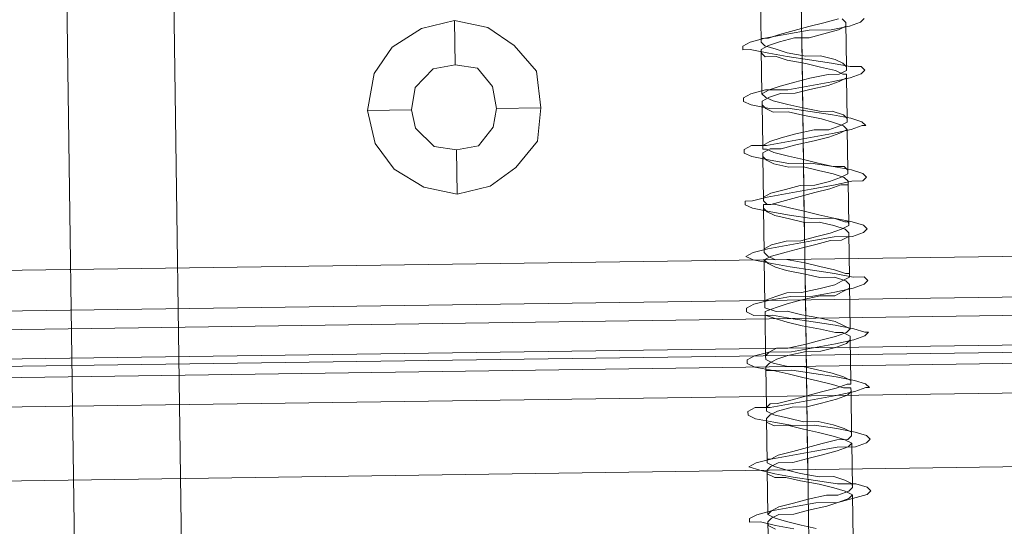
# Model space of a CAD drawing. Extents: x 147111805 to 147230536, y 410950310 to 411028142.
# Tile 91 of 256: x 147168872 to 147168929, y 410977449 to 410977478. Entities that reach past the tile are written whole.
import ezdxf

# ---------------------------------------------------------------- set-up
doc = ezdxf.new("R2010")
doc.units = 0
doc.header["$LTSCALE"] = 100
doc.layers.add('T--A9041--_VERHARDINGEN_Tegels', color=9, linetype='Continuous', transparency=0.3)
doc.layers.add('T--L9071--_TERREINMEUBILAIR_Stoelen', color=1, linetype='Continuous')

# ---------------------------------------------------------------- blocks, each defined once
blk = doc.blocks.new('Picknicktafel 180x160cm')
at = {"layer": 'T--L9071--_TERREINMEUBILAIR_Stoelen', "lineweight": 0}
for p, q in [((1601.571478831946, 0), (1601.571478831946, 1589.116922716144)), ((1605.793362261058, 1588.06145185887), (1605.793362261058, 1.055470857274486)), ((1607.482115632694, 1585.528321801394), (1607.482115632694, 3.588600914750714)), ((1607.482115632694, 1311.316993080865), (1607.482115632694, 1578.77330831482)), ((1607.482115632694, 1578.77330831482), (1607.482115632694, 1311.316993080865)), ((1608.537586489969, 1578.77330831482), (1608.537586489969, 1311.316993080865)), ((1611.281810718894, 1578.77330831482), (1611.281810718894, 1311.316993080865)), ((1613.603846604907, 1311.316993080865), (1613.603846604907, 1578.77330831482)), ((1607.482115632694, 1329.259997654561), (1607.482115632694, 1560.830303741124)), ((1608.115398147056, 1560.830303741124), (1608.115398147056, 1329.259997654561)), ((1610.22633986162, 1560.830303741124), (1610.22633986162, 1329.259997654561)), ((1613.603846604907, 1329.259997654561), (1613.603846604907, 1560.830303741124)), ((1613.603846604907, 1560.830303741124), (1613.603846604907, 1329.259997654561)), ((1607.482115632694, 1540.565263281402), (1607.482115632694, 48.55165943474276)), ((1605.793362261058, 1538.032133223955), (1605.793362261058, 51.08478949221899)), ((1601.571478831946, 1537.187756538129), (1601.571478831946, 52.14026034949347)), ((6.121730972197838, 1432.062859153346), (1794.089363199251, 1432.062859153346)), ((1794.089363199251, 1432.062859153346), (6.121730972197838, 1432.062859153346)), ((1794.089363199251, 1432.062859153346), (6.121730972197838, 1432.062859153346)), ((1794.089363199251, 1432.062859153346), (6.121730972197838, 1432.062859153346)), ((6.121730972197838, 1425.941128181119), (1794.089363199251, 1425.941128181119)), ((6.121730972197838, 1425.941128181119), (1794.089363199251, 1425.941128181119)), ((1794.089363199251, 1425.941128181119), (6.121730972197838, 1425.941128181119)), ((1794.089363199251, 1425.941128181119), (6.121730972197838, 1425.941128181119)), ((1620.56995426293, 1414.542042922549), (1619.092295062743, 1413.486572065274)), ((1622.46980180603, 1414.964231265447), (1620.56995426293, 1414.542042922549)), ((1624.580743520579, 1414.542042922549), (1622.46980180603, 1414.964231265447)), ((1622.46980180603, 1414.964231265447), (1622.46980180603, 1412.431101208)), ((1626.058402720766, 1413.486572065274), (1624.580743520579, 1414.542042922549)), ((1619.092295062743, 1413.486572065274), (1618.036824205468, 1411.797818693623)), ((1627.113873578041, 1411.797818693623), (1626.058402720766, 1413.486572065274)), ((1621.414330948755, 1412.220007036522), (1622.46980180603, 1412.431101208)), ((1622.46980180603, 1412.431101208), (1621.414330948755, 1412.220007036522)), ((1622.46980180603, 1412.431101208), (1623.736366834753, 1412.220007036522)), ((1623.736366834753, 1412.220007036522), (1622.46980180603, 1412.431101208)), ((1618.036824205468, 1411.797818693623), (1617.614635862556, 1409.897971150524)), ((1620.358860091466, 1411.164536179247), (1621.414330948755, 1412.220007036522)), ((1621.414330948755, 1412.220007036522), (1620.358860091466, 1411.164536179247)), ((1623.736366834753, 1412.220007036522), (1624.791837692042, 1411.164536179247)), ((1624.791837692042, 1411.164536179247), (1623.736366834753, 1412.220007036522)), ((1627.536061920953, 1409.897971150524), (1627.113873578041, 1411.797818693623)), ((1620.147765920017, 1409.897971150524), (1620.358860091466, 1411.164536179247)), ((1620.358860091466, 1411.164536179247), (1620.147765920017, 1409.897971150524)), ((1624.791837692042, 1411.164536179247), (1625.002931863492, 1409.897971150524)), ((1625.002931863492, 1409.897971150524), (1624.791837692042, 1411.164536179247)), ((1617.614635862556, 1409.897971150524), (1618.036824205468, 1407.998123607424)), ((1617.614635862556, 1409.897971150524), (1620.147765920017, 1409.897971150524)), ((1620.358860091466, 1408.6314061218), (1620.147765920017, 1409.897971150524)), ((1620.147765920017, 1409.897971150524), (1620.147765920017, 1409.897971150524)), ((1620.147765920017, 1409.897971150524), (1620.358860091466, 1408.6314061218)), ((1625.002931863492, 1409.897971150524), (1624.791837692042, 1408.6314061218)), ((1624.791837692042, 1408.6314061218), (1625.002931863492, 1409.897971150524)), ((1625.002931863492, 1409.897971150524), (1625.002931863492, 1409.897971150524)), ((1627.536061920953, 1409.897971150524), (1625.002931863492, 1409.897971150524)), ((1627.113873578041, 1407.998123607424), (1627.536061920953, 1409.897971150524)), ((1627.536061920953, 1409.897971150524), (1627.536061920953, 1409.897971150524)), ((1621.414330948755, 1407.787029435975), (1620.358860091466, 1408.6314061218)), ((1620.358860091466, 1408.6314061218), (1621.414330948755, 1407.787029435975)), ((1624.791837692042, 1408.6314061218), (1623.736366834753, 1407.787029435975)), ((1623.736366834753, 1407.787029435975), (1624.791837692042, 1408.6314061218)), ((1618.036824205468, 1407.998123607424), (1619.092295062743, 1406.520464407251)), ((1622.46980180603, 1407.575935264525), (1621.414330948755, 1407.787029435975)), ((1621.414330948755, 1407.787029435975), (1622.46980180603, 1407.575935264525)), ((1623.736366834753, 1407.787029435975), (1622.46980180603, 1407.575935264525)), ((1622.46980180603, 1407.575935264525), (1623.736366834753, 1407.787029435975)), ((1626.058402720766, 1406.520464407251), (1627.113873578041, 1407.998123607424)), ((1622.46980180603, 1405.042805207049), (1622.46980180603, 1407.575935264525)), ((1619.092295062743, 1406.520464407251), (1620.56995426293, 1405.253899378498)), ((1624.580743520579, 1405.253899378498), (1626.058402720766, 1406.520464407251)), ((1620.56995426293, 1405.253899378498), (1622.46980180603, 1405.042805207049)), ((1622.46980180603, 1405.042805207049), (1624.580743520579, 1405.253899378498)), ((1598.82725460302, 1393.432625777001), (1598.616160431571, 1393.432625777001)), ((1598.616160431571, 1393.432625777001), (1598.616160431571, 1392.799343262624)), ((1599.038348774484, 1393.010437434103), (1598.82725460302, 1393.432625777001)), ((1601.782573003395, 1393.432625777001), (1601.571478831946, 1392.799343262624)), ((1601.993667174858, 1393.010437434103), (1601.782573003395, 1393.432625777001)), ((1604.737891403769, 1393.432625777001), (1604.52679723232, 1393.010437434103)), ((1604.948985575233, 1393.432625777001), (1604.737891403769, 1393.432625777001)), ((1605.160079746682, 1393.010437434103), (1604.948985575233, 1393.432625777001)), ((1607.693209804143, 1393.432625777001), (1607.482115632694, 1393.010437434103)), ((1607.904303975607, 1393.432625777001), (1607.693209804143, 1393.432625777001)), ((1608.115398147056, 1393.010437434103), (1607.904303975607, 1393.432625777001)), ((1610.648528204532, 1393.432625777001), (1610.437434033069, 1393.010437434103)), ((1610.859622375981, 1393.432625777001), (1610.648528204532, 1393.432625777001)), ((1611.07071654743, 1393.010437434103), (1610.859622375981, 1393.432625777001)), ((1613.814940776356, 1393.432625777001), (1613.603846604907, 1393.010437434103)), ((1614.026034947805, 1393.010437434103), (1613.814940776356, 1393.432625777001)), ((1616.77025917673, 1393.432625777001), (1616.559165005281, 1393.010437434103)), ((1616.981353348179, 1393.432625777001), (1616.77025917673, 1393.432625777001)), ((1616.981353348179, 1393.010437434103), (1616.981353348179, 1393.432625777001)), ((1619.725577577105, 1393.432625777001), (1619.514483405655, 1393.010437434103)), ((1619.936671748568, 1393.432625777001), (1619.725577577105, 1393.432625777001)), ((1620.147765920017, 1393.010437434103), (1619.936671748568, 1393.432625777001)), ((1622.680895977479, 1393.432625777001), (1622.46980180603, 1393.010437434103)), ((1622.891990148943, 1393.432625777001), (1622.680895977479, 1393.432625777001)), ((1623.103084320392, 1393.010437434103), (1622.891990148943, 1393.432625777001)), ((1625.847308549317, 1393.432625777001), (1625.636214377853, 1393.432625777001)), ((1625.636214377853, 1393.432625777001), (1625.636214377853, 1393.010437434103)), ((1626.058402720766, 1393.010437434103), (1625.847308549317, 1393.432625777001)), ((1598.616160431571, 1392.799343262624), (1598.405066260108, 1391.954966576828)), ((1599.249442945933, 1392.166060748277), (1599.038348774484, 1393.010437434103)), ((1601.571478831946, 1392.799343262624), (1601.360384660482, 1391.954966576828)), ((1602.204761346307, 1392.166060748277), (1601.993667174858, 1393.010437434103)), ((1604.52679723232, 1393.010437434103), (1604.315703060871, 1391.954966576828)), ((1605.160079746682, 1392.166060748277), (1605.160079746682, 1393.010437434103)), ((1607.482115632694, 1393.010437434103), (1607.271021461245, 1391.954966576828)), ((1608.32649231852, 1392.166060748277), (1608.115398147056, 1393.010437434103)), ((1610.437434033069, 1393.010437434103), (1610.437434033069, 1391.954966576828)), ((1611.281810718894, 1392.166060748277), (1611.07071654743, 1393.010437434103)), ((1613.603846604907, 1393.010437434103), (1613.392752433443, 1391.954966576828)), ((1614.237129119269, 1392.166060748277), (1614.026034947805, 1393.010437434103)), ((1616.559165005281, 1393.010437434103), (1616.348070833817, 1391.954966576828)), ((1617.192447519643, 1392.166060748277), (1616.981353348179, 1393.010437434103)), ((1619.514483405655, 1393.010437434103), (1619.303389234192, 1391.954966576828)), ((1620.147765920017, 1392.166060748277), (1620.147765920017, 1393.010437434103)), ((1622.46980180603, 1393.010437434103), (1622.258707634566, 1391.954966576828)), ((1623.314178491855, 1392.166060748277), (1623.103084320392, 1393.010437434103)), ((1625.636214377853, 1393.010437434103), (1625.425120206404, 1391.954966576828)), ((1626.26949689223, 1392.166060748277), (1626.058402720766, 1393.010437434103)), ((1596.08303037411, 1392.377154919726), (1598.616160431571, 1392.377154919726)), ((1598.405066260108, 1392.377154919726), (1598.193972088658, 1391.954966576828)), ((1598.616160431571, 1392.377154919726), (1598.405066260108, 1392.377154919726)), ((1598.82725460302, 1392.166060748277), (1598.616160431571, 1392.377154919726)), ((1598.82725460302, 1391.954966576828), (1599.038348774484, 1392.377154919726)), ((1599.038348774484, 1391.74387240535), (1598.82725460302, 1392.166060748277)), ((1599.038348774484, 1392.377154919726), (1599.249442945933, 1392.166060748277)), ((1599.038348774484, 1392.377154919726), (1601.571478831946, 1392.377154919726)), ((1599.460537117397, 1390.899495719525), (1599.249442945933, 1392.166060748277)), ((1599.249442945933, 1392.166060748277), (1599.460537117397, 1391.74387240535)), ((1601.360384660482, 1392.377154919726), (1601.149290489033, 1391.954966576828)), ((1601.571478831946, 1392.377154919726), (1601.360384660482, 1392.377154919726)), ((1601.782573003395, 1392.166060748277), (1601.571478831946, 1392.377154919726)), ((1601.782573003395, 1391.954966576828), (1601.993667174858, 1392.377154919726)), ((1601.993667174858, 1391.74387240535), (1601.782573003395, 1392.166060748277)), ((1601.993667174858, 1392.377154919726), (1602.204761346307, 1392.377154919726)), ((1601.993667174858, 1392.377154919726), (1604.52679723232, 1392.377154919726)), ((1602.204761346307, 1392.377154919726), (1602.204761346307, 1392.166060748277)), ((1602.415855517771, 1390.899495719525), (1602.204761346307, 1392.166060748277)), ((1602.204761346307, 1392.166060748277), (1602.415855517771, 1391.74387240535)), ((1604.315703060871, 1392.377154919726), (1604.104608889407, 1391.954966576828)), ((1604.52679723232, 1392.377154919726), (1604.315703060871, 1392.377154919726)), ((1604.737891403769, 1392.166060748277), (1604.52679723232, 1392.377154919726)), ((1604.737891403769, 1391.954966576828), (1604.948985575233, 1392.377154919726)), ((1604.948985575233, 1391.74387240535), (1604.737891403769, 1392.166060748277)), ((1604.948985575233, 1392.377154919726), (1605.160079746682, 1392.377154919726)), ((1605.160079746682, 1392.377154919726), (1605.371173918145, 1392.166060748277)), ((1605.160079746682, 1392.377154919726), (1607.482115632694, 1392.377154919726)), ((1605.371173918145, 1390.899495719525), (1605.160079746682, 1392.166060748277)), ((1605.371173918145, 1392.166060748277), (1605.371173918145, 1391.74387240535)), ((1607.482115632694, 1392.377154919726), (1607.271021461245, 1392.377154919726)), ((1607.271021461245, 1392.377154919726), (1607.271021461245, 1391.954966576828)), ((1607.693209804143, 1392.166060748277), (1607.482115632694, 1392.377154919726)), ((1607.693209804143, 1391.954966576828), (1607.904303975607, 1392.377154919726)), ((1607.904303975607, 1391.74387240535), (1607.693209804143, 1392.166060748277)), ((1607.904303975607, 1392.377154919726), (1608.115398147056, 1392.377154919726)), ((1608.115398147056, 1392.377154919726), (1608.32649231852, 1392.166060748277)), ((1608.115398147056, 1392.377154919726), (1610.437434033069, 1392.377154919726)), ((1608.32649231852, 1390.899495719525), (1608.32649231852, 1392.166060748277)), ((1608.32649231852, 1392.166060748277), (1608.537586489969, 1391.74387240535)), ((1610.437434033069, 1392.377154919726), (1610.22633986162, 1391.74387240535)), ((1610.648528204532, 1392.377154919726), (1610.437434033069, 1392.377154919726)), ((1610.859622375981, 1391.74387240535), (1610.648528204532, 1392.377154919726)), ((1610.648528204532, 1391.74387240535), (1610.859622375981, 1392.377154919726)), ((1610.859622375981, 1392.377154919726), (1611.07071654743, 1392.377154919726)), ((1611.07071654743, 1392.377154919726), (1611.281810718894, 1392.377154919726)), ((1611.07071654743, 1392.377154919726), (1613.603846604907, 1392.377154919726)), ((1611.281810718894, 1392.377154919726), (1611.492904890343, 1391.74387240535)), ((1611.492904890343, 1390.899495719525), (1611.281810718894, 1392.166060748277)), ((1613.392752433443, 1392.166060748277), (1613.181658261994, 1391.74387240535)), ((1613.603846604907, 1392.377154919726), (1613.392752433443, 1392.166060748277)), ((1613.814940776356, 1391.954966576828), (1613.603846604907, 1392.377154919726)), ((1613.603846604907, 1391.74387240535), (1613.814940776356, 1392.166060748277)), ((1613.814940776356, 1392.166060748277), (1614.026034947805, 1392.377154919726)), ((1614.026034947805, 1392.377154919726), (1614.237129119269, 1392.377154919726)), ((1614.026034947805, 1392.377154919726), (1616.559165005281, 1392.377154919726)), ((1614.237129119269, 1392.377154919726), (1614.448223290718, 1391.954966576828)), ((1614.448223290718, 1390.899495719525), (1614.237129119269, 1392.166060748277)), ((1616.348070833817, 1392.166060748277), (1616.136976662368, 1391.74387240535)), ((1616.559165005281, 1392.377154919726), (1616.348070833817, 1392.166060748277)), ((1616.77025917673, 1392.377154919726), (1616.559165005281, 1392.377154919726)), ((1616.77025917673, 1391.954966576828), (1616.77025917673, 1392.377154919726)), ((1616.77025917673, 1392.166060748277), (1616.981353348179, 1392.377154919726)), ((1616.77025917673, 1391.74387240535), (1616.77025917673, 1392.166060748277)), ((1616.981353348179, 1392.377154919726), (1617.192447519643, 1392.377154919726)), ((1616.981353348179, 1392.377154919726), (1619.514483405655, 1392.377154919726)), ((1617.192447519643, 1392.377154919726), (1617.403541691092, 1391.954966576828)), ((1617.403541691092, 1390.899495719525), (1617.192447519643, 1392.166060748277)), ((1619.303389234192, 1392.166060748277), (1619.092295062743, 1391.74387240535)), ((1619.514483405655, 1392.377154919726), (1619.303389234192, 1392.166060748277)), ((1619.725577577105, 1392.377154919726), (1619.514483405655, 1392.377154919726)), ((1619.936671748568, 1391.954966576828), (1619.725577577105, 1392.377154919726)), ((1619.725577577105, 1391.74387240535), (1619.936671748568, 1392.166060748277)), ((1619.936671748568, 1392.166060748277), (1619.936671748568, 1392.377154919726)), ((1619.936671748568, 1392.377154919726), (1620.147765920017, 1392.377154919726)), ((1620.147765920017, 1392.377154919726), (1620.358860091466, 1391.954966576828)), ((1620.147765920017, 1392.377154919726), (1622.46980180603, 1392.377154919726)), ((1620.358860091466, 1390.899495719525), (1620.147765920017, 1392.166060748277)), ((1622.258707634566, 1392.166060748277), (1622.047613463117, 1391.74387240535)), ((1622.46980180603, 1392.377154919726), (1622.258707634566, 1392.166060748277)), ((1622.680895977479, 1392.377154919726), (1622.46980180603, 1392.377154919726)), ((1622.891990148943, 1391.954966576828), (1622.680895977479, 1392.377154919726)), ((1622.680895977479, 1391.74387240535), (1622.891990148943, 1392.166060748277)), ((1622.891990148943, 1392.166060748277), (1623.103084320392, 1392.377154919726)), ((1623.103084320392, 1392.377154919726), (1623.314178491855, 1391.954966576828)), ((1623.103084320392, 1392.377154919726), (1625.636214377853, 1392.377154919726)), ((1623.314178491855, 1390.899495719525), (1623.314178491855, 1392.166060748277)), ((1625.425120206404, 1392.377154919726), (1625.214026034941, 1392.166060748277)), ((1625.214026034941, 1392.166060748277), (1625.214026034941, 1391.532778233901)), ((1625.636214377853, 1392.377154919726), (1625.425120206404, 1392.377154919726)), ((1625.847308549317, 1391.954966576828), (1625.636214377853, 1392.377154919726)), ((1625.636214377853, 1391.532778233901), (1625.847308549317, 1392.166060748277)), ((1625.847308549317, 1392.166060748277), (1626.058402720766, 1392.377154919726)), ((1626.058402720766, 1392.377154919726), (1626.26949689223, 1392.377154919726)), ((1626.058402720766, 1392.377154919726), (1628.591532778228, 1392.377154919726)), ((1626.26949689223, 1392.377154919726), (1626.26949689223, 1391.954966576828)), ((1626.480591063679, 1390.899495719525), (1626.26949689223, 1392.166060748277)), ((1598.405066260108, 1391.954966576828), (1598.193972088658, 1390.899495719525)), ((1598.616160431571, 1391.321684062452), (1598.82725460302, 1391.954966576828)), ((1599.038348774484, 1390.899495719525), (1599.038348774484, 1391.74387240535)), ((1599.460537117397, 1391.74387240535), (1599.671631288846, 1390.899495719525)), ((1601.360384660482, 1391.954966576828), (1601.149290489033, 1390.899495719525)), ((1601.149290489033, 1391.954966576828), (1601.149290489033, 1391.321684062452)), ((1601.571478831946, 1391.321684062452), (1601.782573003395, 1391.954966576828)), ((1601.993667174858, 1390.899495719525), (1601.993667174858, 1391.74387240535)), ((1602.415855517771, 1391.74387240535), (1602.62694968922, 1390.899495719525)), ((1604.315703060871, 1391.954966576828), (1604.104608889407, 1390.899495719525)), ((1604.104608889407, 1391.954966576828), (1604.104608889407, 1391.110589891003)), ((1604.52679723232, 1391.110589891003), (1604.737891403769, 1391.954966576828)), ((1605.160079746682, 1390.899495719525), (1604.948985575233, 1391.74387240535)), ((1605.371173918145, 1391.74387240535), (1605.582268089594, 1390.899495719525)), ((1607.271021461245, 1391.954966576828), (1607.059927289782, 1391.110589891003)), ((1607.271021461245, 1391.954966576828), (1607.271021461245, 1390.899495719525)), ((1607.482115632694, 1391.110589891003), (1607.693209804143, 1391.954966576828)), ((1608.115398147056, 1391.110589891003), (1607.904303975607, 1391.74387240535)), ((1608.537586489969, 1391.74387240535), (1608.537586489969, 1391.110589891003)), ((1610.22633986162, 1391.74387240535), (1610.015245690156, 1391.110589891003)), ((1610.437434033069, 1391.954966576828), (1610.22633986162, 1390.899495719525)), ((1610.648528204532, 1391.110589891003), (1610.648528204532, 1391.74387240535)), ((1611.07071654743, 1391.110589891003), (1610.859622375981, 1391.74387240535)), ((1611.492904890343, 1391.74387240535), (1611.703999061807, 1391.110589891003)), ((1613.181658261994, 1391.74387240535), (1612.97056409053, 1391.110589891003)), ((1613.392752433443, 1391.954966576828), (1613.181658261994, 1390.899495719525)), ((1613.603846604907, 1391.110589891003), (1613.603846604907, 1391.74387240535)), ((1614.026034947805, 1391.110589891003), (1613.814940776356, 1391.954966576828)), ((1614.448223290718, 1391.954966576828), (1614.659317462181, 1391.110589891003)), ((1616.136976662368, 1391.74387240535), (1615.925882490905, 1390.899495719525)), ((1616.348070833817, 1391.954966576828), (1616.136976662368, 1390.899495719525)), ((1616.559165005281, 1390.899495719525), (1616.77025917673, 1391.74387240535)), ((1616.981353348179, 1391.110589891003), (1616.77025917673, 1391.954966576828)), ((1617.403541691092, 1391.954966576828), (1617.614635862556, 1391.110589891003)), ((1619.092295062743, 1391.74387240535), (1618.881200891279, 1390.899495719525)), ((1619.303389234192, 1391.954966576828), (1619.092295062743, 1390.899495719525)), ((1619.514483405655, 1390.899495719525), (1619.725577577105, 1391.74387240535)), ((1619.936671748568, 1391.321684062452), (1619.936671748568, 1391.954966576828)), ((1620.358860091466, 1391.954966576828), (1620.56995426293, 1391.321684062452)), ((1622.047613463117, 1391.74387240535), (1622.047613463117, 1390.899495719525)), ((1622.258707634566, 1391.954966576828), (1622.258707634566, 1390.899495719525)), ((1622.46980180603, 1390.899495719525), (1622.680895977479, 1391.74387240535)), ((1623.103084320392, 1391.321684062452), (1622.891990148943, 1391.954966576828)), ((1623.314178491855, 1391.954966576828), (1623.525272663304, 1391.321684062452)), ((1625.214026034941, 1391.532778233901), (1625.002931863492, 1390.899495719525)), ((1625.425120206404, 1391.954966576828), (1625.214026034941, 1390.899495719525)), ((1625.425120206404, 1390.899495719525), (1625.636214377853, 1391.532778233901)), ((1626.058402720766, 1391.321684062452), (1625.847308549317, 1391.954966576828)), ((1626.26949689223, 1391.954966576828), (1626.480591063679, 1391.321684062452)), ((1598.405066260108, 1390.477307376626), (1598.616160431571, 1391.321684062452)), ((1599.249442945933, 1390.055119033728), (1599.038348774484, 1390.899495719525)), ((1599.671631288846, 1389.632930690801), (1599.460537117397, 1390.899495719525)), ((1599.671631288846, 1390.899495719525), (1599.882725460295, 1390.055119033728)), ((1601.149290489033, 1391.321684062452), (1600.938196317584, 1390.477307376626)), ((1601.149290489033, 1390.899495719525), (1600.938196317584, 1389.632930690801)), ((1601.360384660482, 1390.477307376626), (1601.571478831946, 1391.321684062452)), ((1602.204761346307, 1390.055119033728), (1601.993667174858, 1390.899495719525)), ((1602.62694968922, 1389.632930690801), (1602.415855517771, 1390.899495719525)), ((1602.62694968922, 1390.899495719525), (1602.838043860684, 1390.055119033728)), ((1604.104608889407, 1391.110589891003), (1603.893514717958, 1390.266213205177)), ((1604.104608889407, 1390.899495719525), (1604.104608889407, 1389.632930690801)), ((1604.315703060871, 1390.266213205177), (1604.52679723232, 1391.110589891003)), ((1605.160079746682, 1390.055119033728), (1605.160079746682, 1390.899495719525)), ((1605.582268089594, 1389.632930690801), (1605.371173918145, 1390.899495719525)), ((1605.582268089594, 1390.899495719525), (1605.793362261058, 1390.055119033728)), ((1607.059927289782, 1391.110589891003), (1606.848833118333, 1390.266213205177)), ((1607.271021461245, 1390.899495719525), (1607.059927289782, 1389.632930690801)), ((1607.482115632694, 1390.266213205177), (1607.482115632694, 1391.110589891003)), ((1608.32649231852, 1390.055119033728), (1608.115398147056, 1391.110589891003)), ((1608.537586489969, 1389.632930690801), (1608.32649231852, 1390.899495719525)), ((1608.537586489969, 1391.110589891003), (1608.748680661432, 1390.055119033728)), ((1610.015245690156, 1391.110589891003), (1609.804151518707, 1390.266213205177)), ((1610.22633986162, 1390.899495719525), (1610.015245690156, 1389.632930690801)), ((1610.437434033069, 1390.266213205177), (1610.648528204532, 1391.110589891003)), ((1611.281810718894, 1390.266213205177), (1611.07071654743, 1391.110589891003)), ((1611.492904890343, 1389.632930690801), (1611.492904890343, 1390.899495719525)), ((1611.703999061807, 1391.110589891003), (1611.703999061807, 1390.266213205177)), ((1612.97056409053, 1391.110589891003), (1612.759469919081, 1390.055119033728)), ((1613.181658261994, 1390.899495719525), (1612.97056409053, 1389.632930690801)), ((1613.392752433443, 1390.055119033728), (1613.603846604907, 1391.110589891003)), ((1614.237129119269, 1390.266213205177), (1614.026034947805, 1391.110589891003)), ((1614.659317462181, 1389.632930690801), (1614.448223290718, 1390.899495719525)), ((1614.659317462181, 1391.110589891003), (1614.659317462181, 1390.266213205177)), ((1615.925882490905, 1390.899495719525), (1615.714788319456, 1390.055119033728)), ((1616.136976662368, 1390.899495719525), (1615.925882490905, 1389.632930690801)), ((1616.348070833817, 1390.055119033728), (1616.559165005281, 1390.899495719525)), ((1617.192447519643, 1390.266213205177), (1616.981353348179, 1391.110589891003)), ((1617.614635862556, 1389.632930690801), (1617.403541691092, 1390.899495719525)), ((1617.614635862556, 1391.110589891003), (1617.825730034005, 1390.266213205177)), ((1618.881200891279, 1390.899495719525), (1618.881200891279, 1390.055119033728)), ((1619.092295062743, 1390.899495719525), (1619.092295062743, 1389.632930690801)), ((1619.303389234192, 1390.055119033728), (1619.514483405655, 1390.899495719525)), ((1620.147765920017, 1390.477307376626), (1619.936671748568, 1391.321684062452)), ((1620.56995426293, 1389.632930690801), (1620.358860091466, 1390.899495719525)), ((1620.56995426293, 1391.321684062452), (1620.781048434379, 1390.477307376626)), ((1622.047613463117, 1390.899495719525), (1621.836519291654, 1390.055119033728)), ((1622.258707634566, 1390.899495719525), (1622.047613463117, 1389.632930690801)), ((1622.258707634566, 1390.055119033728), (1622.46980180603, 1390.899495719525)), ((1623.103084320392, 1390.477307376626), (1623.103084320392, 1391.321684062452)), ((1623.525272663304, 1389.632930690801), (1623.314178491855, 1390.899495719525)), ((1623.525272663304, 1391.321684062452), (1623.736366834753, 1390.477307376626)), ((1625.002931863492, 1390.899495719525), (1624.791837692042, 1389.84402486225)), ((1625.214026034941, 1390.899495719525), (1625.002931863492, 1389.632930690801)), ((1625.214026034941, 1389.84402486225), (1625.425120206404, 1390.899495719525)), ((1626.26949689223, 1390.477307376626), (1626.058402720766, 1391.321684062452)), ((1626.480591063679, 1391.321684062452), (1626.691685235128, 1390.477307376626)), ((1626.691685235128, 1389.632930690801), (1626.480591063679, 1390.899495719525)), ((1598.193972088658, 1389.632930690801), (1598.405066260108, 1390.477307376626)), ((1600.938196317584, 1390.477307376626), (1600.72710214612, 1389.421836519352)), ((1601.149290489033, 1389.421836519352), (1601.360384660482, 1390.477307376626)), ((1620.358860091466, 1389.421836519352), (1620.147765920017, 1390.477307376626)), ((1620.781048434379, 1390.477307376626), (1620.992142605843, 1389.421836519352)), ((1623.314178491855, 1389.632930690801), (1623.103084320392, 1390.477307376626)), ((1623.736366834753, 1390.477307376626), (1623.947461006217, 1389.632930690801)), ((1626.26949689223, 1389.632930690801), (1626.26949689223, 1390.477307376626)), ((1626.691685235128, 1390.477307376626), (1626.902779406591, 1389.632930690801)), ((1596.92740705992, 1390.055119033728), (1599.249442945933, 1390.055119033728)), ((1598.405066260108, 1390.055119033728), (1600.72710214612, 1390.055119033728)), ((1599.460537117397, 1388.999648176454), (1599.249442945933, 1390.055119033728)), ((1599.882725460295, 1390.055119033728), (1600.093819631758, 1388.999648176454)), ((1599.882725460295, 1390.055119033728), (1602.204761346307, 1390.055119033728)), ((1601.360384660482, 1390.055119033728), (1603.682420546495, 1390.055119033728)), ((1602.415855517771, 1389.210742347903), (1602.204761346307, 1390.055119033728)), ((1602.838043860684, 1390.055119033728), (1603.049138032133, 1389.210742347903)), ((1602.838043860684, 1390.055119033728), (1605.371173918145, 1390.055119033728)), ((1603.893514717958, 1390.266213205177), (1603.682420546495, 1389.421836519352)), ((1604.315703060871, 1389.421836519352), (1604.315703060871, 1390.266213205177)), ((1604.315703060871, 1390.055119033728), (1606.848833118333, 1390.055119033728)), ((1605.371173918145, 1389.210742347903), (1605.160079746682, 1390.055119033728)), ((1605.793362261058, 1390.055119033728), (1606.004456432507, 1389.210742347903)), ((1605.793362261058, 1390.055119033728), (1608.32649231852, 1390.055119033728)), ((1606.848833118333, 1390.266213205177), (1606.637738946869, 1389.421836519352)), ((1607.271021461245, 1389.421836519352), (1607.482115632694, 1390.266213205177)), ((1607.271021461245, 1390.055119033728), (1609.804151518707, 1390.055119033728)), ((1608.32649231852, 1389.210742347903), (1608.32649231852, 1390.055119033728)), ((1608.748680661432, 1390.055119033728), (1608.959774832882, 1389.210742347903)), ((1608.748680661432, 1390.055119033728), (1611.281810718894, 1390.055119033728)), ((1609.804151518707, 1390.266213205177), (1609.593057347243, 1389.210742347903)), ((1610.22633986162, 1389.210742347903), (1610.437434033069, 1390.266213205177)), ((1610.22633986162, 1390.055119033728), (1612.759469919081, 1390.055119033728)), ((1611.492904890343, 1389.210742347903), (1611.281810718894, 1390.266213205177)), ((1611.703999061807, 1390.266213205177), (1611.915093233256, 1389.210742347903)), ((1611.915093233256, 1390.055119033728), (1614.237129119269, 1390.055119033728)), ((1612.759469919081, 1390.055119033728), (1612.548375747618, 1389.210742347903)), ((1613.181658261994, 1389.210742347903), (1613.392752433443, 1390.055119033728)), ((1613.392752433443, 1390.055119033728), (1615.714788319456, 1390.055119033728)), ((1614.448223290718, 1389.421836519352), (1614.237129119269, 1390.266213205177)), ((1614.659317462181, 1390.266213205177), (1614.87041163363, 1389.421836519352)), ((1614.87041163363, 1390.055119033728), (1617.192447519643, 1390.055119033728)), ((1615.714788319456, 1390.055119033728), (1615.714788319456, 1389.210742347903)), ((1616.136976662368, 1389.210742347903), (1616.348070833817, 1390.055119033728)), ((1616.348070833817, 1390.055119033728), (1618.881200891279, 1390.055119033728)), ((1617.403541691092, 1389.421836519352), (1617.192447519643, 1390.266213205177)), ((1617.825730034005, 1390.266213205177), (1617.825730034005, 1389.421836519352)), ((1617.825730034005, 1390.055119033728), (1620.358860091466, 1390.055119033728)), ((1618.881200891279, 1390.055119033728), (1618.67010671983, 1389.210742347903)), ((1619.092295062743, 1389.210742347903), (1619.303389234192, 1390.055119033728)), ((1619.303389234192, 1390.055119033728), (1621.836519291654, 1390.055119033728)), ((1620.781048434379, 1390.055119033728), (1623.314178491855, 1390.055119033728)), ((1621.836519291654, 1390.055119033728), (1621.625425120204, 1388.999648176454)), ((1622.047613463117, 1388.999648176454), (1622.258707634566, 1390.055119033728)), ((1622.258707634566, 1390.055119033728), (1624.791837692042, 1390.055119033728)), ((1623.736366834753, 1390.055119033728), (1626.26949689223, 1390.055119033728)), ((1624.791837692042, 1389.84402486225), (1624.580743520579, 1388.999648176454)), ((1625.214026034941, 1388.999648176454), (1625.214026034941, 1389.84402486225)), ((1625.425120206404, 1390.055119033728), (1627.747156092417, 1390.055119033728)), ((1626.902779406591, 1390.055119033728), (1629.224815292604, 1390.055119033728)), ((1599.671631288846, 1388.366365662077), (1599.671631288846, 1389.632930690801)), ((1600.72710214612, 1389.421836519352), (1600.516007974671, 1388.577459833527)), ((1600.938196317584, 1389.632930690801), (1600.72710214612, 1388.366365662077)), ((1601.149290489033, 1388.577459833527), (1601.149290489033, 1389.421836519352)), ((1602.62694968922, 1388.366365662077), (1602.415855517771, 1389.210742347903)), ((1602.838043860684, 1388.366365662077), (1602.62694968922, 1389.632930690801)), ((1603.049138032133, 1389.210742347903), (1603.260232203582, 1388.366365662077)), ((1603.682420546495, 1389.421836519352), (1603.471326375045, 1388.577459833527)), ((1604.104608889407, 1389.632930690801), (1603.893514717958, 1388.366365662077)), ((1604.104608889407, 1388.577459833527), (1604.315703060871, 1389.421836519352)), ((1605.582268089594, 1388.366365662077), (1605.371173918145, 1389.210742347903)), ((1605.793362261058, 1388.366365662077), (1605.582268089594, 1389.632930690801)), ((1606.004456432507, 1389.210742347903), (1606.215550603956, 1388.366365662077)), ((1606.637738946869, 1389.421836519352), (1606.42664477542, 1388.577459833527)), ((1607.059927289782, 1389.632930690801), (1606.848833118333, 1388.366365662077)), ((1607.059927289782, 1388.577459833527), (1607.271021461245, 1389.421836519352)), ((1608.537586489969, 1388.366365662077), (1608.32649231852, 1389.210742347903)), ((1608.748680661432, 1388.366365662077), (1608.537586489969, 1389.632930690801)), ((1608.959774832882, 1389.210742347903), (1609.170869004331, 1388.366365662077)), ((1609.593057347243, 1389.210742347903), (1609.381963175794, 1388.366365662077)), ((1610.015245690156, 1389.632930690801), (1609.804151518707, 1388.366365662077)), ((1610.015245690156, 1388.366365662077), (1610.22633986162, 1389.210742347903)), ((1611.703999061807, 1388.366365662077), (1611.492904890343, 1389.632930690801)), ((1611.492904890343, 1388.366365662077), (1611.492904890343, 1389.210742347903)), ((1611.915093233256, 1389.210742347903), (1612.12618740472, 1388.366365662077)), ((1612.548375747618, 1389.210742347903), (1612.548375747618, 1388.366365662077)), ((1612.97056409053, 1389.632930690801), (1612.759469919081, 1388.366365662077)), ((1612.97056409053, 1388.366365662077), (1613.181658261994, 1389.210742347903)), ((1614.659317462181, 1388.577459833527), (1614.448223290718, 1389.421836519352)), ((1614.87041163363, 1388.366365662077), (1614.659317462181, 1389.632930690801)), ((1614.87041163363, 1389.421836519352), (1615.081505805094, 1388.577459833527)), ((1615.714788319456, 1389.210742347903), (1615.503694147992, 1388.366365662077)), ((1615.925882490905, 1389.632930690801), (1615.925882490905, 1388.366365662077)), ((1615.925882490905, 1388.366365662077), (1616.136976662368, 1389.210742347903)), ((1617.614635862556, 1388.577459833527), (1617.403541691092, 1389.421836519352)), ((1617.825730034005, 1388.366365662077), (1617.614635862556, 1389.632930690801)), ((1617.825730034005, 1389.421836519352), (1618.036824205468, 1388.577459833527)), ((1618.67010671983, 1389.210742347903), (1618.459012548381, 1388.366365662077)), ((1619.092295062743, 1389.632930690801), (1618.881200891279, 1388.366365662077)), ((1618.881200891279, 1388.366365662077), (1619.092295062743, 1389.210742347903)), ((1620.56995426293, 1388.577459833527), (1620.358860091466, 1389.421836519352)), ((1620.781048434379, 1388.366365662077), (1620.56995426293, 1389.632930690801)), ((1620.992142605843, 1389.421836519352), (1620.992142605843, 1388.577459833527)), ((1622.047613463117, 1389.632930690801), (1621.836519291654, 1388.366365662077)), ((1623.525272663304, 1388.577459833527), (1623.314178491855, 1389.632930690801)), ((1623.736366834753, 1388.366365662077), (1623.525272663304, 1389.632930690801)), ((1623.947461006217, 1389.632930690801), (1624.158555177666, 1388.577459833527)), ((1625.002931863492, 1389.632930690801), (1624.791837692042, 1388.366365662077)), ((1626.480591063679, 1388.788554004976), (1626.26949689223, 1389.632930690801)), ((1626.691685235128, 1388.366365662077), (1626.691685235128, 1389.632930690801)), ((1626.902779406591, 1389.632930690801), (1627.113873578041, 1388.788554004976)), ((1599.671631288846, 1388.366365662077), (1599.460537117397, 1388.999648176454)), ((1600.093819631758, 1388.999648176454), (1600.093819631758, 1388.366365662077)), ((1621.625425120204, 1388.999648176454), (1621.414330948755, 1388.366365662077)), ((1622.047613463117, 1388.366365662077), (1622.047613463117, 1388.999648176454)), ((1624.580743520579, 1388.999648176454), (1624.36964934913, 1388.155271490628)), ((1625.002931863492, 1388.155271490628), (1625.214026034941, 1388.999648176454)), ((1626.691685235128, 1387.94417731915), (1626.480591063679, 1388.788554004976)), ((1627.113873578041, 1388.788554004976), (1627.324967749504, 1387.94417731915)), ((1599.882725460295, 1387.521988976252), (1599.671631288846, 1388.366365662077)), ((1599.882725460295, 1387.733083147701), (1599.671631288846, 1388.366365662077)), ((1600.093819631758, 1388.366365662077), (1600.304913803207, 1387.733083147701)), ((1600.516007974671, 1388.577459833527), (1600.304913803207, 1387.94417731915)), ((1600.72710214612, 1388.366365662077), (1600.72710214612, 1387.310894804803)), ((1600.938196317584, 1387.94417731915), (1601.149290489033, 1388.577459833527)), ((1602.838043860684, 1387.733083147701), (1602.62694968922, 1388.366365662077)), ((1602.838043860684, 1387.310894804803), (1602.838043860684, 1388.366365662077)), ((1603.471326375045, 1388.577459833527), (1603.260232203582, 1387.94417731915)), ((1603.260232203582, 1388.366365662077), (1603.260232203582, 1387.733083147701)), ((1603.893514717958, 1388.366365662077), (1603.682420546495, 1387.310894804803)), ((1603.893514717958, 1387.94417731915), (1604.104608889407, 1388.577459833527)), ((1605.793362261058, 1387.733083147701), (1605.582268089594, 1388.366365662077)), ((1606.004456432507, 1387.310894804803), (1605.793362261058, 1388.366365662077)), ((1606.42664477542, 1388.577459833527), (1606.215550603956, 1387.94417731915)), ((1606.215550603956, 1388.366365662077), (1606.42664477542, 1387.733083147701)), ((1606.848833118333, 1388.366365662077), (1606.637738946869, 1387.310894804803)), ((1606.848833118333, 1387.94417731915), (1607.059927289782, 1388.577459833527)), ((1608.748680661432, 1387.733083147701), (1608.537586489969, 1388.366365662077)), ((1608.959774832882, 1387.310894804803), (1608.748680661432, 1388.366365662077)), ((1609.170869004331, 1388.366365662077), (1609.381963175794, 1387.733083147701)), ((1609.381963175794, 1388.366365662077), (1609.381963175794, 1387.94417731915)), ((1609.804151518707, 1388.366365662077), (1609.593057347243, 1387.310894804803)), ((1609.804151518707, 1387.94417731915), (1610.015245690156, 1388.366365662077)), ((1611.703999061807, 1387.94417731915), (1611.492904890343, 1388.366365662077)), ((1611.915093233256, 1387.310894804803), (1611.703999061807, 1388.366365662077)), ((1612.12618740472, 1388.366365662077), (1612.337281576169, 1387.94417731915)), ((1612.548375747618, 1388.366365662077), (1612.337281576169, 1387.733083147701)), ((1612.759469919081, 1388.366365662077), (1612.548375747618, 1387.310894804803)), ((1612.759469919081, 1387.733083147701), (1612.97056409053, 1388.366365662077)), ((1614.659317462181, 1387.94417731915), (1614.659317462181, 1388.577459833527)), ((1614.87041163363, 1387.310894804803), (1614.87041163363, 1388.366365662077)), ((1615.081505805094, 1388.577459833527), (1615.292599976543, 1387.94417731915)), ((1615.503694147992, 1388.366365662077), (1615.292599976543, 1387.733083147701)), ((1615.925882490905, 1388.366365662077), (1615.714788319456, 1387.310894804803)), ((1615.714788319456, 1387.733083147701), (1615.925882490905, 1388.366365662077)), ((1617.825730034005, 1387.94417731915), (1617.614635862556, 1388.577459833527)), ((1618.036824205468, 1387.310894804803), (1617.825730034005, 1388.366365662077)), ((1618.036824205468, 1388.577459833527), (1618.247918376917, 1387.94417731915)), ((1618.459012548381, 1388.366365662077), (1618.247918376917, 1387.733083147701)), ((1618.881200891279, 1388.366365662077), (1618.67010671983, 1387.310894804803)), ((1618.881200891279, 1387.733083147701), (1618.881200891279, 1388.366365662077)), ((1620.781048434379, 1387.94417731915), (1620.56995426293, 1388.577459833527)), ((1620.992142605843, 1387.310894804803), (1620.781048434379, 1388.366365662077)), ((1620.992142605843, 1388.577459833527), (1621.203236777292, 1387.94417731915)), ((1621.414330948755, 1388.366365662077), (1621.203236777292, 1387.733083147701)), ((1621.836519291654, 1388.366365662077), (1621.625425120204, 1387.310894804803)), ((1621.836519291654, 1387.733083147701), (1622.047613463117, 1388.366365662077)), ((1623.736366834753, 1387.94417731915), (1623.525272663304, 1388.577459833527)), ((1623.947461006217, 1387.310894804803), (1623.736366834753, 1388.366365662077)), ((1624.158555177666, 1388.577459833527), (1624.158555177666, 1387.94417731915)), ((1624.36964934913, 1388.155271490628), (1624.158555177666, 1387.733083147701)), ((1624.791837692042, 1388.366365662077), (1624.580743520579, 1387.310894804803)), ((1624.791837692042, 1387.733083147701), (1625.002931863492, 1388.155271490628)), ((1626.902779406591, 1387.310894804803), (1626.691685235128, 1388.366365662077)), ((1597.560689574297, 1387.521988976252), (1600.093819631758, 1387.521988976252)), ((1600.093819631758, 1387.521988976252), (1599.882725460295, 1387.733083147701)), ((1600.093819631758, 1386.677612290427), (1599.882725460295, 1387.521988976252)), ((1600.304913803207, 1387.94417731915), (1600.093819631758, 1387.521988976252)), ((1600.304913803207, 1387.733083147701), (1600.516007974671, 1387.521988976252)), ((1600.516007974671, 1387.521988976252), (1600.72710214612, 1387.521988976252)), ((1600.516007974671, 1387.521988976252), (1603.049138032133, 1387.521988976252)), ((1600.72710214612, 1387.521988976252), (1600.938196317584, 1387.94417731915)), ((1603.049138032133, 1387.521988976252), (1602.838043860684, 1387.733083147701)), ((1603.260232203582, 1387.94417731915), (1603.049138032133, 1387.521988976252)), ((1603.260232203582, 1387.733083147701), (1603.471326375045, 1387.521988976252)), ((1603.471326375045, 1387.521988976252), (1603.682420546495, 1387.521988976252)), ((1603.471326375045, 1387.521988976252), (1606.004456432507, 1387.521988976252)), ((1603.682420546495, 1387.521988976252), (1603.893514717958, 1387.94417731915)), ((1606.004456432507, 1387.521988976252), (1605.793362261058, 1387.733083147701)), ((1606.215550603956, 1387.521988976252), (1606.004456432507, 1387.521988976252)), ((1606.215550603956, 1387.94417731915), (1606.215550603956, 1387.521988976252)), ((1606.42664477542, 1387.733083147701), (1606.42664477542, 1387.521988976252)), ((1606.42664477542, 1387.521988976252), (1606.637738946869, 1387.521988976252)), ((1606.637738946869, 1387.521988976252), (1606.848833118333, 1387.94417731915)), ((1606.637738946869, 1387.521988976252), (1608.959774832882, 1387.521988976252)), ((1608.959774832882, 1387.521988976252), (1608.748680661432, 1387.733083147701)), ((1609.170869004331, 1387.521988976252), (1608.959774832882, 1387.521988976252)), ((1609.381963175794, 1387.94417731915), (1609.170869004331, 1387.521988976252)), ((1609.381963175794, 1387.733083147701), (1609.593057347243, 1387.521988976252)), ((1609.593057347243, 1387.521988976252), (1609.804151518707, 1387.94417731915)), ((1609.593057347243, 1387.521988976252), (1612.12618740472, 1387.521988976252)), ((1611.915093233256, 1387.521988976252), (1611.703999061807, 1387.94417731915)), ((1612.12618740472, 1387.521988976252), (1611.915093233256, 1387.521988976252)), ((1612.337281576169, 1387.733083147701), (1612.12618740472, 1387.521988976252)), ((1612.337281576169, 1387.94417731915), (1612.548375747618, 1387.521988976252)), ((1612.548375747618, 1387.521988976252), (1612.759469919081, 1387.521988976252)), ((1612.548375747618, 1387.521988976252), (1615.081505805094, 1387.521988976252)), ((1612.759469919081, 1387.521988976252), (1612.759469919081, 1387.733083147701)), ((1614.87041163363, 1387.521988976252), (1614.659317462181, 1387.94417731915)), ((1615.081505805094, 1387.521988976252), (1614.87041163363, 1387.521988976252)), ((1615.292599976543, 1387.733083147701), (1615.081505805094, 1387.521988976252)), ((1615.292599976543, 1387.94417731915), (1615.503694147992, 1387.521988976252)), ((1615.503694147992, 1387.521988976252), (1615.714788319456, 1387.521988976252)), ((1615.503694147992, 1387.521988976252), (1618.036824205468, 1387.521988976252)), ((1615.714788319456, 1387.521988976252), (1615.714788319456, 1387.733083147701)), ((1617.825730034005, 1387.521988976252), (1617.825730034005, 1387.94417731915)), ((1618.036824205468, 1387.521988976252), (1617.825730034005, 1387.521988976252)), ((1618.247918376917, 1387.733083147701), (1618.036824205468, 1387.521988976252)), ((1618.247918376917, 1387.94417731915), (1618.459012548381, 1387.521988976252)), ((1618.459012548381, 1387.521988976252), (1618.67010671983, 1387.521988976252)), ((1618.67010671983, 1387.521988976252), (1618.881200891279, 1387.733083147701)), ((1618.67010671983, 1387.521988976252), (1620.992142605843, 1387.521988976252)), ((1620.992142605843, 1387.521988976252), (1620.781048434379, 1387.94417731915)), ((1621.203236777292, 1387.733083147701), (1620.992142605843, 1387.521988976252)), ((1621.203236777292, 1387.94417731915), (1621.414330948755, 1387.521988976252)), ((1621.414330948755, 1387.521988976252), (1621.625425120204, 1387.521988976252)), ((1621.625425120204, 1387.521988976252), (1621.836519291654, 1387.733083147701)), ((1621.625425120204, 1387.521988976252), (1623.947461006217, 1387.521988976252)), ((1623.947461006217, 1387.521988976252), (1623.736366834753, 1387.94417731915)), ((1624.158555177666, 1387.521988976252), (1623.947461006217, 1387.521988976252)), ((1624.158555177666, 1387.94417731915), (1624.36964934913, 1387.521988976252)), ((1624.158555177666, 1387.733083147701), (1624.158555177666, 1387.521988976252)), ((1624.36964934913, 1387.521988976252), (1624.580743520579, 1387.521988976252)), ((1624.580743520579, 1387.521988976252), (1624.791837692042, 1387.733083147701)), ((1624.580743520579, 1387.521988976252), (1627.113873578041, 1387.521988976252)), ((1626.902779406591, 1387.521988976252), (1626.691685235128, 1387.94417731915)), ((1627.113873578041, 1387.521988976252), (1626.902779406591, 1387.521988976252)), ((1627.324967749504, 1387.733083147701), (1627.113873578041, 1387.521988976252)), ((1600.72710214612, 1387.310894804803), (1600.516007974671, 1386.677612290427)), ((1603.049138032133, 1386.677612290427), (1602.838043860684, 1387.310894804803)), ((1603.682420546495, 1387.310894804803), (1603.471326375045, 1386.677612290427)), ((1606.215550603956, 1386.677612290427), (1606.004456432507, 1387.310894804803)), ((1606.637738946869, 1387.310894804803), (1606.42664477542, 1386.677612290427)), ((1609.170869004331, 1386.677612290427), (1608.959774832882, 1387.310894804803)), ((1609.593057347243, 1387.310894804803), (1609.381963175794, 1386.677612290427)), ((1612.12618740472, 1386.677612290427), (1611.915093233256, 1387.310894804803)), ((1612.548375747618, 1387.310894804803), (1612.548375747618, 1386.677612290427)), ((1615.081505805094, 1386.677612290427), (1614.87041163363, 1387.310894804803)), ((1615.714788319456, 1387.310894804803), (1615.503694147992, 1386.677612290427)), ((1618.036824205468, 1386.677612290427), (1618.036824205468, 1387.310894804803)), ((1618.67010671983, 1387.310894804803), (1618.459012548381, 1386.677612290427)), ((1621.203236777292, 1386.677612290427), (1620.992142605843, 1387.310894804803)), ((1621.625425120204, 1387.310894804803), (1621.414330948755, 1386.677612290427)), ((1624.158555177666, 1386.677612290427), (1623.947461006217, 1387.310894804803)), ((1624.580743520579, 1387.310894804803), (1624.580743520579, 1386.677612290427)), ((1627.113873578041, 1386.677612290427), (1626.902779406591, 1387.310894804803)), ((1600.304913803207, 1386.466518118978), (1600.093819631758, 1386.677612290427)), ((1600.516007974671, 1386.677612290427), (1600.304913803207, 1386.466518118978)), ((1603.260232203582, 1386.466518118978), (1603.049138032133, 1386.677612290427)), ((1603.471326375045, 1386.677612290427), (1603.260232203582, 1386.466518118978)), ((1606.42664477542, 1386.677612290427), (1606.215550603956, 1386.466518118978)), ((1606.215550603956, 1386.466518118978), (1606.215550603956, 1386.677612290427)), ((1609.381963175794, 1386.466518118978), (1609.170869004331, 1386.677612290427)), ((1609.381963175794, 1386.677612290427), (1609.381963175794, 1386.466518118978)), ((1612.337281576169, 1386.466518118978), (1612.12618740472, 1386.677612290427)), ((1612.548375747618, 1386.677612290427), (1612.337281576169, 1386.466518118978)), ((1615.292599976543, 1386.466518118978), (1615.081505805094, 1386.677612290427)), ((1615.503694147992, 1386.677612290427), (1615.292599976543, 1386.466518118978)), ((1618.247918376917, 1386.466518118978), (1618.036824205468, 1386.677612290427)), ((1618.459012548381, 1386.677612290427), (1618.247918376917, 1386.466518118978)), ((1621.414330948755, 1386.677612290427), (1621.203236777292, 1386.466518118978)), ((1621.203236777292, 1386.466518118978), (1621.203236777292, 1386.677612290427)), ((1624.36964934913, 1386.466518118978), (1624.158555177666, 1386.677612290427)), ((1624.580743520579, 1386.677612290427), (1624.36964934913, 1386.466518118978)), ((1627.324967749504, 1386.466518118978), (1627.113873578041, 1386.677612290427))]:
    blk.add_line(p, q, dxfattribs=at)

msp = doc.modelspace()

# ---------------------------------------------------------------- hatches: boundary and pattern name
at = {"layer": 'T--A9041--_VERHARDINGEN_Tegels'}
h = msp.add_hatch(dxfattribs=at)
h.set_pattern_fill('ANSI37', color=256, scale=200, angle=45)
h.set_pattern_definition([(90, (0, 0), (-635, 0), []), (180, (0, 0), (0, -635), [])])
h.paths.add_polyline_path([(147171124.6155927, 410978496.7849257), (147171124.6155927, 410985174.1051784), (147175311.8159577, 410985174.1051784), (147179724.0163228, 410985174.1051784), (147179724.0163228, 410987548.1668265), (147175674.6155927, 410987550.9475302), (147175674.6155927, 410986269.3768906), (147173554.6155927, 410986269.3768906), (147173554.6155927, 410986569.3768906), (147175374.6155927, 410986569.3768906), (147175374.6155927, 410989649.3768906), (147175374.6155927, 410993004.2881792), (147173550.8201925, 410993004.2881792), (147173550.8201925, 410993134.3405678), (147165980.8201925, 410993134.3405678), (147159696.0572113, 410993137.1650009), (147159704.9791517, 410992687.6886738), (147159705.673752, 410992652.6955669), (147159710.6310576, 410990922.4531842), (147159740.006855, 410990923.0362831), (147159789.3234792, 410988438.5257165), (147159881.8045546, 410983779.4434608), (147160071.926593, 410974201.3302012), (147160091.7723167, 410973201.5271471), (147160156.2709204, 410969952.1672208), (147160833.6374897, 410969965.612699), (147162965.7175028, 410970007.9337059), (147169999.3319892, 410970147.5483757), (147172541.3312546, 410970198.0061296), (147177217.9100407, 410970290.8345047), (147177327.8883767, 410970293.0175343), (147177280.2586386, 410972692.5448644), (147177850.1463795, 410972703.8569272), (147179529.8155105, 410972737.1977439), (147180789.5630606, 410972762.4198964), (147181028.8837267, 410972767.3274566), (147181031.0428523, 410975911.5547846), (147179805.6507454, 410975912.3962522), (147178580.2586386, 410975912.3962522), (147178580.2586386, 410979449.1051784), (147177580.2586386, 410979449.1051784), (147177580.2586386, 410977681.1714507), (147177580.2586386, 410975913.2377229), (147171124.6155927, 410975913.2377229)])
h.paths.add_polyline_path([(147165184.9788649, 410982437.8420166), (147164184.9788649, 410982437.8420166), (147164184.9788649, 410983437.8420166), (147165184.9788649, 410983437.8420166)], flags=16)

# ---------------------------------------------------------------- block references
at = {"layer": 'T--L9071--_TERREINMEUBILAIR_Stoelen', "rotation": 90.80802830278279}
msp.add_blockref('Picknicktafel 180x160cm', (147170330.023393, 410975870.6173641), dxfattribs=at)

doc.saveas('drawing.dxf')
